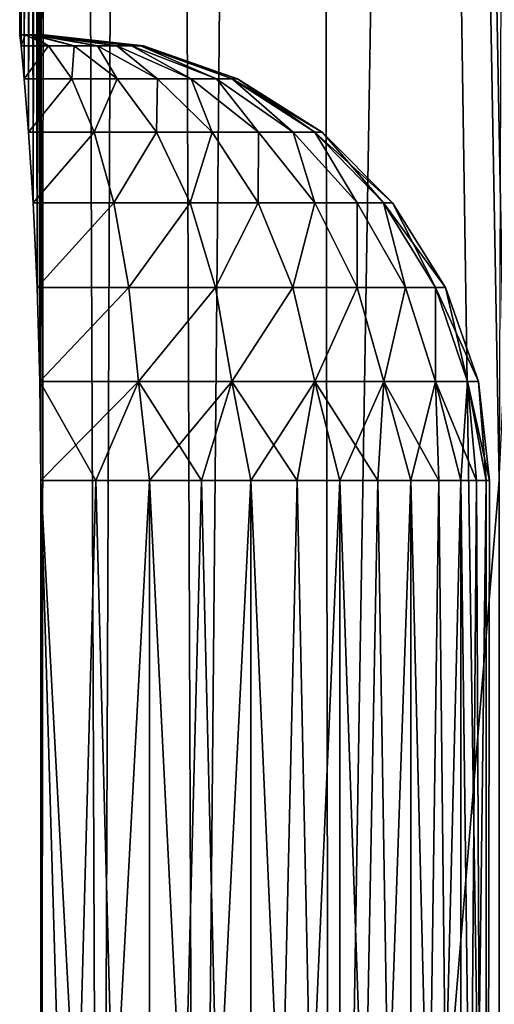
# Model space of a CAD drawing. Header units: millimetres. Extents: x -35 to 35, y -10 to 62.5.
# Tile 2 of 68: x -21 to -19.1, y -3.9 to 0.1. Entities that reach past the tile are written whole.
import ezdxf

# ---------------------------------------------------------------- set-up
doc = ezdxf.new("R2010")
doc.units = ezdxf.units.MM
doc.header["$LTSCALE"] = 65.185185
for name, color, linetype in [('1', 7, 'CONTINUOUS'), ('15', 7, 'CONTINUOUS'), ('33', 7, 'CONTINUOUS')]:
    doc.layers.add(name, color=color, linetype=linetype)

msp = doc.modelspace()

# ---------------------------------------------------------------- linework, layer by layer
at = {"layer": '1', "color": 7, "linetype": 'CONTINUOUS'}
for points in [[(-20.868, 40.5, -2.3513), (-21, 0, 0), (-21, 40.5), (-20.868, 40.5, -2.3513)], [(-20.9998, 0, -0.1), (-21, 0, 0), (-20.868, 40.5, -2.3513), (-20.9998, 0, -0.1)], [(-21, 0, 0), (-20.9998, 0, 0.1), (-21, 40.5), (-21, 0, 0)], [(-20.9998, 0, 0.1), (-20.994, -0.0451, 0.5005), (-21, 40.5), (-20.9998, 0, 0.1)], [(-20.994, -0.0451, 0.5005), (-20.9815, -0.1784, 0.8812), (-21, 40.5), (-20.994, -0.0451, 0.5005)], [(-20.9815, -0.1784, 0.8812), (-20.9644, -0.3932, 1.2224), (-21, 40.5), (-20.9815, -0.1784, 0.8812)], [(-20.9644, -0.3932, 1.2224), (-20.9459, -0.6787, 1.5071), (-21, 40.5), (-20.9644, -0.3932, 1.2224)], [(-20.918, -1.4014, 1.8535), (-20.914, -1.8, 1.8981), (-21, 40.5), (-20.918, -1.4014, 1.8535)], [(-21, 40.5), (-20.914, -1.8, 1.8981), (-20.868, 40.5, 2.3513), (-21, 40.5)], [(-20.9294, -1.0204, 1.721), (-20.918, -1.4014, 1.8535), (-21, 40.5), (-20.9294, -1.0204, 1.721)], [(-20.9459, -0.6787, 1.5071), (-20.9294, -1.0204, 1.721), (-21, 40.5), (-20.9459, -0.6787, 1.5071)], [(-20.994, -0.0451, -0.5005), (-20.9998, 0, -0.1), (-20.868, 40.5, -2.3513), (-20.994, -0.0451, -0.5005)], [(-20.9815, -0.1784, -0.8812), (-20.994, -0.0451, -0.5005), (-20.868, 40.5, -2.3513), (-20.9815, -0.1784, -0.8812)], [(-20.9644, -0.3932, -1.2224), (-20.9815, -0.1784, -0.8812), (-20.868, 40.5, -2.3513), (-20.9644, -0.3932, -1.2224)], [(-20.9459, -0.6787, -1.5071), (-20.9644, -0.3932, -1.2224), (-20.868, 40.5, -2.3513), (-20.9459, -0.6787, -1.5071)], [(-20.9294, -1.0204, -1.721), (-20.9459, -0.6787, -1.5071), (-20.868, 40.5, -2.3513), (-20.9294, -1.0204, -1.721)], [(-20.918, -1.4014, -1.8535), (-20.9294, -1.0204, -1.721), (-20.868, 40.5, -2.3513), (-20.918, -1.4014, -1.8535)], [(-20.914, -1.8, -1.8981), (-20.918, -1.4014, -1.8535), (-20.868, 40.5, -2.3513), (-20.914, -1.8, -1.8981)], [(-20.675, -10, -3.6801), (-20.914, -10, -1.8981), (-20.868, 40.5, -2.3513), (-20.675, -10, -3.6801)], [(-20.914, -10, -1.8981), (-20.914, -1.8, -1.8981), (-20.868, 40.5, -2.3513), (-20.914, -10, -1.8981)], [(-20.868, 40.5, 2.3513), (-20.914, -1.8, 1.8981), (-20.675, -10, 3.6802), (-20.868, 40.5, 2.3513)], [(-20.4735, 40.5, 4.6729), (-20.868, 40.5, 2.3513), (-20.675, -10, 3.6802), (-20.4735, 40.5, 4.6729)], [(-20.4735, 40.5, -4.6729), (-20.675, -10, -3.6801), (-20.868, 40.5, -2.3513), (-20.4735, 40.5, -4.6729)], [(-20.2844, -10, 5.4352), (-20.4735, 40.5, 4.6729), (-20.675, -10, 3.6802), (-20.2844, -10, 5.4352)], [(-20.2844, -10, -5.4352), (-20.675, -10, -3.6801), (-20.4735, 40.5, -4.6729), (-20.2844, -10, -5.4352)], [(-19.8215, 40.5, 6.9359), (-20.4735, 40.5, 4.6729), (-20.2844, -10, 5.4352), (-19.8215, 40.5, 6.9359)], [(-19.8215, 40.5, -6.9359), (-20.2844, -10, -5.4352), (-20.4735, 40.5, -4.6729), (-19.8215, 40.5, -6.9359)], [(-19.7452, -10, 7.1504), (-19.8215, 40.5, 6.9359), (-20.2844, -10, 5.4352), (-19.7452, -10, 7.1504)], [(-19.7452, -10, -7.1504), (-20.2844, -10, -5.4352), (-19.8215, 40.5, -6.9359), (-19.7452, -10, -7.1504)], [(-19.0611, -10, 8.8133), (-19.8215, 40.5, 6.9359), (-19.7452, -10, 7.1504), (-19.0611, -10, 8.8133)], [(-19.0611, -1.8, 8.8133), (-19.8215, 40.5, 6.9359), (-19.0611, -10, 8.8133), (-19.0611, -1.8, 8.8133)], [(-19.0423, -1.4014, 8.8538), (-19.8215, 40.5, 6.9359), (-19.0611, -1.8, 8.8133), (-19.0423, -1.4014, 8.8538)], [(-18.9859, -1.0204, 8.9743), (-19.8215, 40.5, 6.9359), (-19.0423, -1.4014, 8.8538), (-18.9859, -1.0204, 8.9743)], [(-18.9203, 40.5, 9.1116), (-19.8215, 40.5, 6.9359), (-18.9859, -1.0204, 8.9743), (-18.9203, 40.5, 9.1116)], [(-18.9203, 40.5, -9.1116), (-19.7452, -10, -7.1504), (-19.8215, 40.5, -6.9359), (-18.9203, 40.5, -9.1116)], [(-19.0611, -1.8, -8.8133), (-19.7452, -10, -7.1504), (-18.9203, 40.5, -9.1116), (-19.0611, -1.8, -8.8133)], [(-20.914, -1.8, 1.8981), (-20.914, -10, 1.8981), (-20.675, -10, 3.6802), (-20.914, -1.8, 1.8981)], [(-19.0611, -10, -8.8133), (-19.7452, -10, -7.1504), (-19.0611, -1.8, -8.8133), (-19.0611, -10, -8.8133)]]:
    msp.add_3dface(points, dxfattribs=at)
at = {"layer": '15', "color": 7, "linetype": 'CONTINUOUS'}
for points in [[(-20.914, -10, 1.8981), (-20.914, -1.8, 1.8981), (-20.6924, -1.8, 1.8749), (-20.914, -10, 1.8981)], [(-20.475, -10, 1.826), (-20.914, -10, 1.8981), (-20.475, -1.8, 1.826), (-20.475, -10, 1.826)], [(-20.475, -1.8, 1.826), (-20.914, -10, 1.8981), (-20.6924, -1.8, 1.8749), (-20.475, -1.8, 1.826)], [(-20.914, -1.8, -1.8981), (-20.914, -10, -1.8981), (-20.475, -10, -1.826), (-20.914, -1.8, -1.8981)], [(-20.914, -1.8, -1.8981), (-20.475, -10, -1.826), (-20.6924, -1.8, -1.8749), (-20.914, -1.8, -1.8981)], [(-20.6924, -1.8, -1.8749), (-20.475, -10, -1.826), (-20.475, -1.8, -1.826), (-20.6924, -1.8, -1.8749)], [(-20.475, -10, -1.826), (-20.0647, -10, -1.6539), (-20.475, -1.8, -1.826), (-20.475, -10, -1.826)], [(-20.475, -1.8, -1.826), (-20.0647, -10, -1.6539), (-20.2648, -1.8, -1.752), (-20.475, -1.8, -1.826)], [(-20.0647, -10, 1.6539), (-20.475, -10, 1.826), (-20.0648, -1.8, 1.6539), (-20.0647, -10, 1.6539)], [(-20.0648, -1.8, 1.6539), (-20.475, -10, 1.826), (-20.2648, -1.8, 1.752), (-20.0648, -1.8, 1.6539)], [(-20.2648, -1.8, 1.752), (-20.475, -10, 1.826), (-20.475, -1.8, 1.826), (-20.2648, -1.8, 1.752)], [(-20.2648, -1.8, -1.752), (-20.0647, -10, -1.6539), (-20.0648, -1.8, -1.6539), (-20.2648, -1.8, -1.752)], [(-20.0647, -10, -1.6539), (-19.7058, -10, -1.3911), (-20.0648, -1.8, -1.6539), (-20.0647, -10, -1.6539)], [(-20.0648, -1.8, -1.6539), (-19.7058, -10, -1.3911), (-19.8776, -1.8, -1.533), (-20.0648, -1.8, -1.6539)], [(-19.8776, -1.8, 1.533), (-20.0647, -10, 1.6539), (-20.0648, -1.8, 1.6539), (-19.8776, -1.8, 1.533)], [(-19.7058, -10, 1.3911), (-20.0647, -10, 1.6539), (-19.7058, -1.8, 1.3911), (-19.7058, -10, 1.3911)], [(-19.7058, -1.8, 1.3911), (-20.0647, -10, 1.6539), (-19.8776, -1.8, 1.533), (-19.7058, -1.8, 1.3911)], [(-19.8776, -1.8, -1.533), (-19.7058, -10, -1.3911), (-19.7058, -1.8, -1.3911), (-19.8776, -1.8, -1.533)], [(-19.7058, -1.8, -1.3911), (-19.4178, -10, -1.0519), (-19.5518, -1.8, -1.23), (-19.7058, -1.8, -1.3911)], [(-19.7058, -10, -1.3911), (-19.4178, -10, -1.0519), (-19.7058, -1.8, -1.3911), (-19.7058, -10, -1.3911)], [(-19.4178, -10, 1.0519), (-19.7058, -10, 1.3911), (-19.4178, -1.8, 1.0519), (-19.4178, -10, 1.0519)], [(-19.4178, -1.8, 1.0519), (-19.7058, -10, 1.3911), (-19.5518, -1.8, 1.23), (-19.4178, -1.8, 1.0519)], [(-19.5518, -1.8, 1.23), (-19.7058, -10, 1.3911), (-19.7058, -1.8, 1.3911), (-19.5518, -1.8, 1.23)], [(-19.5518, -1.8, -1.23), (-19.4178, -10, -1.0519), (-19.4178, -1.8, -1.0519), (-19.5518, -1.8, -1.23)], [(-19.3055, -1.8, 0.8595), (-19.4178, -10, 1.0519), (-19.4178, -1.8, 1.0519), (-19.3055, -1.8, 0.8595)], [(-19.2165, -1.8, 0.6552), (-19.4178, -10, 1.0519), (-19.3055, -1.8, 0.8595), (-19.2165, -1.8, 0.6552)], [(-19.2165, -10, 0.6552), (-19.4178, -10, 1.0519), (-19.2165, -1.8, 0.6552), (-19.2165, -10, 0.6552)], [(-19.4178, -1.8, -1.0519), (-19.2165, -10, -0.6552), (-19.3055, -1.8, -0.8595), (-19.4178, -1.8, -1.0519)], [(-19.4178, -10, -1.0519), (-19.2165, -10, -0.6552), (-19.4178, -1.8, -1.0519), (-19.4178, -10, -1.0519)], [(-19.3055, -1.8, -0.8595), (-19.2165, -10, -0.6552), (-19.2165, -1.8, -0.6552), (-19.3055, -1.8, -0.8595)], [(-19.2165, -1.8, -0.6552), (-19.1131, -10, -0.2224), (-19.1521, -1.8, -0.4418), (-19.2165, -1.8, -0.6552)], [(-19.2165, -10, -0.6552), (-19.1131, -10, -0.2224), (-19.2165, -1.8, -0.6552), (-19.2165, -10, -0.6552)], [(-19.1131, -10, 0.2224), (-19.2165, -10, 0.6552), (-19.1131, -1.8, 0.2225), (-19.1131, -10, 0.2224)], [(-19.1131, -1.8, 0.2225), (-19.2165, -10, 0.6552), (-19.1521, -1.8, 0.4418), (-19.1131, -1.8, 0.2225)], [(-19.1521, -1.8, 0.4418), (-19.2165, -10, 0.6552), (-19.2165, -1.8, 0.6552), (-19.1521, -1.8, 0.4418)], [(-19.1521, -1.8, -0.4418), (-19.1131, -10, -0.2224), (-19.1131, -1.8, -0.2225), (-19.1521, -1.8, -0.4418)], [(-19.1, -1.8, 0), (-19.1131, -10, 0.2224), (-19.1131, -1.8, 0.2225), (-19.1, -1.8, 0)], [(-19.1131, -10, -0.2224), (-19.1131, -10, 0.2224), (-19.1131, -1.8, -0.2225), (-19.1131, -10, -0.2224)], [(-19.1131, -1.8, -0.2225), (-19.1131, -10, 0.2224), (-19.1, -1.8, 0), (-19.1131, -1.8, -0.2225)]]:
    msp.add_3dface(points, dxfattribs=at)
at = {"layer": '33', "color": 7, "linetype": 'CONTINUOUS'}
for points in [[(-20.9998, 0, -0.1), (-20.994, -0.0451, -0.5005), (-20.9776, 0, -0.0974), (-20.9998, 0, -0.1)], [(-20.994, -0.0451, 0.5005), (-20.9998, 0, 0.1), (-20.9776, 0, 0.0974), (-20.994, -0.0451, 0.5005)], [(-20.9776, 0, -0.0974), (-20.994, -0.0451, -0.5005), (-20.8836, -0.0451, -0.4868), (-20.9776, 0, -0.0974)], [(-20.994, -0.0451, 0.5005), (-20.9776, 0, 0.0974), (-20.8836, -0.0451, 0.4868), (-20.994, -0.0451, 0.5005)], [(-20.9776, 0, 0.0974), (-20.9565, 0, 0.09), (-20.8836, -0.0451, 0.4868), (-20.9776, 0, 0.0974)], [(-20.9565, 0, -0.09), (-20.9776, 0, -0.0974), (-20.8836, -0.0451, -0.4868), (-20.9565, 0, -0.09)], [(-20.9565, 0, 0.09), (-20.9436, 0, 0.0825), (-20.779, -0.0451, 0.4491), (-20.9565, 0, 0.09)], [(-20.8836, -0.0451, 0.4868), (-20.9565, 0, 0.09), (-20.779, -0.0451, 0.4491), (-20.8836, -0.0451, 0.4868)], [(-20.9436, 0, -0.0825), (-20.9565, 0, -0.09), (-20.779, -0.0451, -0.4491), (-20.9436, 0, -0.0825)], [(-20.779, -0.0451, -0.4491), (-20.9565, 0, -0.09), (-20.8836, -0.0451, -0.4868), (-20.779, -0.0451, -0.4491)], [(-20.9436, 0, 0.0825), (-20.9319, 0, 0.0732), (-20.6853, -0.0451, 0.3892), (-20.9436, 0, 0.0825)], [(-20.779, -0.0451, 0.4491), (-20.9436, 0, 0.0825), (-20.6853, -0.0451, 0.3892), (-20.779, -0.0451, 0.4491)], [(-20.9319, 0, -0.0732), (-20.9436, 0, -0.0825), (-20.6853, -0.0451, -0.3892), (-20.9319, 0, -0.0732)], [(-20.6853, -0.0451, -0.3892), (-20.9436, 0, -0.0825), (-20.779, -0.0451, -0.4491), (-20.6853, -0.0451, -0.3892)], [(-20.9319, 0, 0.0732), (-20.9218, 0, 0.0623), (-20.6853, -0.0451, 0.3892), (-20.9319, 0, 0.0732)], [(-20.9218, 0, -0.0623), (-20.9319, 0, -0.0732), (-20.6071, -0.0451, -0.3101), (-20.9218, 0, -0.0623)], [(-20.6071, -0.0451, -0.3101), (-20.9319, 0, -0.0732), (-20.6853, -0.0451, -0.3892), (-20.6071, -0.0451, -0.3101)], [(-20.9218, 0, 0.0623), (-20.9134, 0, 0.0499), (-20.6071, -0.0451, 0.3101), (-20.9218, 0, 0.0623)], [(-20.6853, -0.0451, 0.3892), (-20.9218, 0, 0.0623), (-20.6071, -0.0451, 0.3101), (-20.6853, -0.0451, 0.3892)], [(-20.9134, 0, -0.0499), (-20.9218, 0, -0.0623), (-20.6071, -0.0451, -0.3101), (-20.9134, 0, -0.0499)], [(-20.9134, 0, 0.0499), (-20.9069, 0, 0.0365), (-20.5483, -0.0451, 0.2156), (-20.9134, 0, 0.0499)], [(-20.6071, -0.0451, 0.3101), (-20.9134, 0, 0.0499), (-20.5483, -0.0451, 0.2156), (-20.6071, -0.0451, 0.3101)], [(-20.9069, 0, -0.0365), (-20.9134, 0, -0.0499), (-20.5483, -0.0451, -0.2156), (-20.9069, 0, -0.0365)], [(-20.5483, -0.0451, -0.2156), (-20.9134, 0, -0.0499), (-20.6071, -0.0451, -0.3101), (-20.5483, -0.0451, -0.2156)], [(-20.9025, 0, -0.0222), (-20.9069, 0, -0.0365), (-20.5118, -0.0451, -0.1105), (-20.9025, 0, -0.0222)], [(-20.5118, -0.0451, -0.1105), (-20.9069, 0, -0.0365), (-20.5483, -0.0451, -0.2156), (-20.5118, -0.0451, -0.1105)], [(-20.9069, 0, 0.0365), (-20.9025, 0, 0.0222), (-20.5483, -0.0451, 0.2156), (-20.9069, 0, 0.0365)], [(-20.5483, -0.0451, 0.2156), (-20.9025, 0, 0.0222), (-20.5118, -0.0451, 0.1105), (-20.5483, -0.0451, 0.2156)], [(-20.9003, 0, -0.0075), (-20.9025, 0, -0.0222), (-20.5118, -0.0451, -0.1105), (-20.9003, 0, -0.0075)], [(-20.9025, 0, 0.0222), (-20.9003, 0, 0.0075), (-20.5118, -0.0451, 0.1105), (-20.9025, 0, 0.0222)], [(-20.9003, 0, 0.0075), (-20.9003, 0, -0.0075), (-20.4995, -0.0451), (-20.9003, 0, 0.0075)], [(-20.4995, -0.0451), (-20.9003, 0, -0.0075), (-20.5118, -0.0451, -0.1105), (-20.4995, -0.0451)], [(-20.5118, -0.0451, 0.1105), (-20.9003, 0, 0.0075), (-20.4995, -0.0451), (-20.5118, -0.0451, 0.1105)], [(-20.994, -0.0451, -0.5005), (-20.9815, -0.1784, -0.8812), (-20.8836, -0.0451, -0.4868), (-20.994, -0.0451, -0.5005)], [(-20.9815, -0.1784, 0.8812), (-20.994, -0.0451, 0.5005), (-20.8836, -0.0451, 0.4868), (-20.9815, -0.1784, 0.8812)], [(-20.8836, -0.0451, -0.4868), (-20.9815, -0.1784, -0.8812), (-20.7885, -0.1784, -0.8556), (-20.8836, -0.0451, -0.4868)], [(-20.9815, -0.1784, 0.8812), (-20.8836, -0.0451, 0.4868), (-20.7885, -0.1784, 0.8556), (-20.9815, -0.1784, 0.8812)], [(-20.8836, -0.0451, 0.4868), (-20.779, -0.0451, 0.4491), (-20.7885, -0.1784, 0.8556), (-20.8836, -0.0451, 0.4868)], [(-20.779, -0.0451, -0.4491), (-20.8836, -0.0451, -0.4868), (-20.7885, -0.1784, -0.8556), (-20.779, -0.0451, -0.4491)], [(-20.7885, -0.1784, 0.8556), (-20.779, -0.0451, 0.4491), (-20.6057, -0.1784, 0.7883), (-20.7885, -0.1784, 0.8556)], [(-20.6057, -0.1784, -0.7883), (-20.779, -0.0451, -0.4491), (-20.7885, -0.1784, -0.8556), (-20.6057, -0.1784, -0.7883)], [(-20.779, -0.0451, 0.4491), (-20.6853, -0.0451, 0.3892), (-20.6057, -0.1784, 0.7883), (-20.779, -0.0451, 0.4491)], [(-20.6853, -0.0451, -0.3892), (-20.779, -0.0451, -0.4491), (-20.6057, -0.1784, -0.7883), (-20.6853, -0.0451, -0.3892)], [(-20.6853, -0.0451, 0.3892), (-20.6071, -0.0451, 0.3101), (-20.4423, -0.1784, 0.6824), (-20.6853, -0.0451, 0.3892)], [(-20.6057, -0.1784, 0.7883), (-20.6853, -0.0451, 0.3892), (-20.4423, -0.1784, 0.6824), (-20.6057, -0.1784, 0.7883)], [(-20.6071, -0.0451, -0.3101), (-20.6853, -0.0451, -0.3892), (-20.4423, -0.1784, -0.6824), (-20.6071, -0.0451, -0.3101)], [(-20.4423, -0.1784, -0.6824), (-20.6853, -0.0451, -0.3892), (-20.6057, -0.1784, -0.7883), (-20.4423, -0.1784, -0.6824)], [(-20.6071, -0.0451, 0.3101), (-20.5483, -0.0451, 0.2156), (-20.306, -0.1784, 0.5433), (-20.6071, -0.0451, 0.3101)], [(-20.4423, -0.1784, 0.6824), (-20.6071, -0.0451, 0.3101), (-20.306, -0.1784, 0.5433), (-20.4423, -0.1784, 0.6824)], [(-20.5483, -0.0451, -0.2156), (-20.6071, -0.0451, -0.3101), (-20.306, -0.1784, -0.5433), (-20.5483, -0.0451, -0.2156)], [(-20.306, -0.1784, -0.5433), (-20.6071, -0.0451, -0.3101), (-20.4423, -0.1784, -0.6824), (-20.306, -0.1784, -0.5433)], [(-20.5483, -0.0451, 0.2156), (-20.5118, -0.0451, 0.1105), (-20.2036, -0.1784, 0.3776), (-20.5483, -0.0451, 0.2156)], [(-20.306, -0.1784, 0.5433), (-20.5483, -0.0451, 0.2156), (-20.2036, -0.1784, 0.3776), (-20.306, -0.1784, 0.5433)], [(-20.5118, -0.0451, -0.1105), (-20.5483, -0.0451, -0.2156), (-20.2036, -0.1784, -0.3776), (-20.5118, -0.0451, -0.1105)], [(-20.2036, -0.1784, -0.3776), (-20.5483, -0.0451, -0.2156), (-20.306, -0.1784, -0.5433), (-20.2036, -0.1784, -0.3776)], [(-20.5118, -0.0451, 0.1105), (-20.4995, -0.0451), (-20.1402, -0.1784, 0.1935), (-20.5118, -0.0451, 0.1105)], [(-20.2036, -0.1784, 0.3776), (-20.5118, -0.0451, 0.1105), (-20.1402, -0.1784, 0.1935), (-20.2036, -0.1784, 0.3776)], [(-20.4995, -0.0451), (-20.5118, -0.0451, -0.1105), (-20.1186, -0.1784), (-20.4995, -0.0451)], [(-20.1186, -0.1784), (-20.5118, -0.0451, -0.1105), (-20.1402, -0.1784, -0.1935), (-20.1186, -0.1784)], [(-20.1402, -0.1784, -0.1935), (-20.5118, -0.0451, -0.1105), (-20.2036, -0.1784, -0.3776), (-20.1402, -0.1784, -0.1935)], [(-20.1402, -0.1784, 0.1935), (-20.4995, -0.0451), (-20.1186, -0.1784), (-20.1402, -0.1784, 0.1935)], [(-20.9815, -0.1784, -0.8812), (-20.9644, -0.3932, -1.2224), (-20.7885, -0.1784, -0.8556), (-20.9815, -0.1784, -0.8812)], [(-20.9644, -0.3932, 1.2224), (-20.9815, -0.1784, 0.8812), (-20.7885, -0.1784, 0.8556), (-20.9644, -0.3932, 1.2224)], [(-20.7885, -0.1784, -0.8556), (-20.9644, -0.3932, -1.2224), (-20.6982, -0.3932, -1.1851), (-20.7885, -0.1784, -0.8556)], [(-20.9644, -0.3932, 1.2224), (-20.7885, -0.1784, 0.8556), (-20.6982, -0.3932, 1.1851), (-20.9644, -0.3932, 1.2224)], [(-20.6057, -0.1784, -0.7883), (-20.7885, -0.1784, -0.8556), (-20.6982, -0.3932, -1.1851), (-20.6057, -0.1784, -0.7883)], [(-20.7885, -0.1784, 0.8556), (-20.6057, -0.1784, 0.7883), (-20.6982, -0.3932, 1.1851), (-20.7885, -0.1784, 0.8556)], [(-20.4466, -0.3932, -1.0905), (-20.6057, -0.1784, -0.7883), (-20.6982, -0.3932, -1.1851), (-20.4466, -0.3932, -1.0905)], [(-20.6982, -0.3932, 1.1851), (-20.6057, -0.1784, 0.7883), (-20.4466, -0.3932, 1.0905), (-20.6982, -0.3932, 1.1851)], [(-20.4423, -0.1784, -0.6824), (-20.6057, -0.1784, -0.7883), (-20.4466, -0.3932, -1.0905), (-20.4423, -0.1784, -0.6824)], [(-20.6057, -0.1784, 0.7883), (-20.4423, -0.1784, 0.6824), (-20.4466, -0.3932, 1.0905), (-20.6057, -0.1784, 0.7883)], [(-20.2217, -0.3932, -0.9433), (-20.4423, -0.1784, -0.6824), (-20.4466, -0.3932, -1.0905), (-20.2217, -0.3932, -0.9433)], [(-20.4466, -0.3932, 1.0905), (-20.4423, -0.1784, 0.6824), (-20.2217, -0.3932, 0.9433), (-20.4466, -0.3932, 1.0905)], [(-20.4423, -0.1784, 0.6824), (-20.306, -0.1784, 0.5433), (-20.2217, -0.3932, 0.9433), (-20.4423, -0.1784, 0.6824)], [(-20.306, -0.1784, -0.5433), (-20.4423, -0.1784, -0.6824), (-20.2217, -0.3932, -0.9433), (-20.306, -0.1784, -0.5433)], [(-20.306, -0.1784, 0.5433), (-20.2036, -0.1784, 0.3776), (-20.0344, -0.3932, 0.7505), (-20.306, -0.1784, 0.5433)], [(-20.2217, -0.3932, 0.9433), (-20.306, -0.1784, 0.5433), (-20.0344, -0.3932, 0.7505), (-20.2217, -0.3932, 0.9433)], [(-20.2036, -0.1784, -0.3776), (-20.306, -0.1784, -0.5433), (-20.0344, -0.3932, -0.7505), (-20.2036, -0.1784, -0.3776)], [(-20.0344, -0.3932, -0.7505), (-20.306, -0.1784, -0.5433), (-20.2217, -0.3932, -0.9433), (-20.0344, -0.3932, -0.7505)], [(-20.2036, -0.1784, 0.3776), (-20.1402, -0.1784, 0.1935), (-19.8938, -0.3932, 0.5214), (-20.2036, -0.1784, 0.3776)], [(-20.0344, -0.3932, 0.7505), (-20.2036, -0.1784, 0.3776), (-19.8938, -0.3932, 0.5214), (-20.0344, -0.3932, 0.7505)], [(-20.1402, -0.1784, -0.1935), (-20.2036, -0.1784, -0.3776), (-19.8938, -0.3932, -0.5214), (-20.1402, -0.1784, -0.1935)], [(-19.8938, -0.3932, -0.5214), (-20.2036, -0.1784, -0.3776), (-20.0344, -0.3932, -0.7505), (-19.8938, -0.3932, -0.5214)], [(-20.1402, -0.1784, 0.1935), (-20.1186, -0.1784), (-19.8066, -0.3932, 0.2672), (-20.1402, -0.1784, 0.1935)], [(-19.8938, -0.3932, 0.5214), (-20.1402, -0.1784, 0.1935), (-19.8066, -0.3932, 0.2672), (-19.8938, -0.3932, 0.5214)], [(-20.1186, -0.1784), (-20.1402, -0.1784, -0.1935), (-19.7771, -0.3932), (-20.1186, -0.1784)], [(-19.7771, -0.3932), (-20.1402, -0.1784, -0.1935), (-19.8066, -0.3932, -0.2672), (-19.7771, -0.3932)], [(-19.8066, -0.3932, -0.2672), (-20.1402, -0.1784, -0.1935), (-19.8938, -0.3932, -0.5214), (-19.8066, -0.3932, -0.2672)], [(-19.8066, -0.3932, 0.2672), (-20.1186, -0.1784), (-19.7771, -0.3932), (-19.8066, -0.3932, 0.2672)], [(-20.9644, -0.3932, -1.2224), (-20.9459, -0.6787, -1.5071), (-20.6982, -0.3932, -1.1851), (-20.9644, -0.3932, -1.2224)], [(-20.9459, -0.6787, 1.5071), (-20.9644, -0.3932, 1.2224), (-20.6982, -0.3932, 1.1851), (-20.9459, -0.6787, 1.5071)], [(-20.6982, -0.3932, -1.1851), (-20.9459, -0.6787, -1.5071), (-20.6193, -0.6787, -1.4592), (-20.6982, -0.3932, -1.1851)], [(-20.9459, -0.6787, 1.5071), (-20.6982, -0.3932, 1.1851), (-20.6193, -0.6787, 1.4592), (-20.9459, -0.6787, 1.5071)], [(-20.6982, -0.3932, 1.1851), (-20.4466, -0.3932, 1.0905), (-20.6193, -0.6787, 1.4592), (-20.6982, -0.3932, 1.1851)], [(-20.4466, -0.3932, -1.0905), (-20.6982, -0.3932, -1.1851), (-20.6193, -0.6787, -1.4592), (-20.4466, -0.3932, -1.0905)], [(-20.6193, -0.6787, 1.4592), (-20.4466, -0.3932, 1.0905), (-20.311, -0.6787, 1.3415), (-20.6193, -0.6787, 1.4592)], [(-20.311, -0.6787, -1.3415), (-20.4466, -0.3932, -1.0905), (-20.6193, -0.6787, -1.4592), (-20.311, -0.6787, -1.3415)], [(-20.4466, -0.3932, 1.0905), (-20.2217, -0.3932, 0.9433), (-20.311, -0.6787, 1.3415), (-20.4466, -0.3932, 1.0905)], [(-20.2217, -0.3932, -0.9433), (-20.4466, -0.3932, -1.0905), (-20.311, -0.6787, -1.3415), (-20.2217, -0.3932, -0.9433)], [(-20.311, -0.6787, 1.3415), (-20.2217, -0.3932, 0.9433), (-20.0358, -0.6787, 1.1595), (-20.311, -0.6787, 1.3415)], [(-20.0358, -0.6787, -1.1595), (-20.2217, -0.3932, -0.9433), (-20.311, -0.6787, -1.3415), (-20.0358, -0.6787, -1.1595)], [(-20.2217, -0.3932, 0.9433), (-20.0344, -0.3932, 0.7505), (-20.0358, -0.6787, 1.1595), (-20.2217, -0.3932, 0.9433)], [(-20.0344, -0.3932, -0.7505), (-20.2217, -0.3932, -0.9433), (-20.0358, -0.6787, -1.1595), (-20.0344, -0.3932, -0.7505)], [(-20.0358, -0.6787, 1.1595), (-20.0344, -0.3932, 0.7505), (-19.8066, -0.6787, 0.922), (-20.0358, -0.6787, 1.1595)], [(-19.8066, -0.6787, -0.922), (-20.0344, -0.3932, -0.7505), (-20.0358, -0.6787, -1.1595), (-19.8066, -0.6787, -0.922)], [(-20.0344, -0.3932, 0.7505), (-19.8938, -0.3932, 0.5214), (-19.8066, -0.6787, 0.922), (-20.0344, -0.3932, 0.7505)], [(-19.8938, -0.3932, -0.5214), (-20.0344, -0.3932, -0.7505), (-19.8066, -0.6787, -0.922), (-19.8938, -0.3932, -0.5214)], [(-19.8938, -0.3932, 0.5214), (-19.8066, -0.3932, 0.2672), (-19.6347, -0.6787, 0.6403), (-19.8938, -0.3932, 0.5214)], [(-19.8066, -0.6787, 0.922), (-19.8938, -0.3932, 0.5214), (-19.6347, -0.6787, 0.6403), (-19.8066, -0.6787, 0.922)], [(-19.6347, -0.6787, -0.6403), (-19.8938, -0.3932, -0.5214), (-19.8066, -0.6787, -0.922), (-19.6347, -0.6787, -0.6403)], [(-19.8066, -0.3932, -0.2672), (-19.8938, -0.3932, -0.5214), (-19.6347, -0.6787, -0.6403), (-19.8066, -0.3932, -0.2672)], [(-19.6347, -0.6787, 0.6403), (-19.8066, -0.3932, 0.2672), (-19.5281, -0.6787, 0.328), (-19.6347, -0.6787, 0.6403)], [(-19.8066, -0.3932, 0.2672), (-19.7771, -0.3932), (-19.5281, -0.6787, 0.328), (-19.8066, -0.3932, 0.2672)], [(-19.7771, -0.3932), (-19.8066, -0.3932, -0.2672), (-19.4919, -0.6787), (-19.7771, -0.3932)], [(-19.5281, -0.6787, -0.328), (-19.8066, -0.3932, -0.2672), (-19.6347, -0.6787, -0.6403), (-19.5281, -0.6787, -0.328)], [(-19.4919, -0.6787), (-19.8066, -0.3932, -0.2672), (-19.5281, -0.6787, -0.328), (-19.4919, -0.6787)], [(-19.5281, -0.6787, 0.328), (-19.7771, -0.3932), (-19.4919, -0.6787), (-19.5281, -0.6787, 0.328)], [(-20.9459, -0.6787, -1.5071), (-20.9294, -1.0204, -1.721), (-20.6193, -0.6787, -1.4592), (-20.9459, -0.6787, -1.5071)], [(-20.9294, -1.0204, 1.721), (-20.9459, -0.6787, 1.5071), (-20.6193, -0.6787, 1.4592), (-20.9294, -1.0204, 1.721)], [(-20.6193, -0.6787, -1.4592), (-20.9294, -1.0204, -1.721), (-20.5579, -1.0205, -1.6647), (-20.6193, -0.6787, -1.4592)], [(-20.9294, -1.0204, 1.721), (-20.6193, -0.6787, 1.4592), (-20.5579, -1.0205, 1.6647), (-20.9294, -1.0204, 1.721)], [(-20.6193, -0.6787, 1.4592), (-20.311, -0.6787, 1.3415), (-20.5579, -1.0205, 1.6647), (-20.6193, -0.6787, 1.4592)], [(-20.311, -0.6787, -1.3415), (-20.6193, -0.6787, -1.4592), (-20.5579, -1.0205, -1.6647), (-20.311, -0.6787, -1.3415)], [(-20.5579, -1.0205, 1.6647), (-20.311, -0.6787, 1.3415), (-20.2075, -1.0205, 1.5293), (-20.5579, -1.0205, 1.6647)], [(-20.2075, -1.0205, -1.5293), (-20.311, -0.6787, -1.3415), (-20.5579, -1.0205, -1.6647), (-20.2075, -1.0205, -1.5293)], [(-20.311, -0.6787, 1.3415), (-20.0358, -0.6787, 1.1595), (-20.2075, -1.0205, 1.5293), (-20.311, -0.6787, 1.3415)], [(-20.0358, -0.6787, -1.1595), (-20.311, -0.6787, -1.3415), (-20.2075, -1.0205, -1.5293), (-20.0358, -0.6787, -1.1595)], [(-20.2075, -1.0205, 1.5293), (-20.0358, -0.6787, 1.1595), (-19.8948, -1.0205, 1.3211), (-20.2075, -1.0205, 1.5293)], [(-19.8948, -1.0205, -1.3211), (-20.0358, -0.6787, -1.1595), (-20.2075, -1.0205, -1.5293), (-19.8948, -1.0205, -1.3211)], [(-20.0358, -0.6787, 1.1595), (-19.8066, -0.6787, 0.922), (-19.8948, -1.0205, 1.3211), (-20.0358, -0.6787, 1.1595)], [(-19.8066, -0.6787, -0.922), (-20.0358, -0.6787, -1.1595), (-19.8948, -1.0205, -1.3211), (-19.8066, -0.6787, -0.922)], [(-19.8948, -1.0205, 1.3211), (-19.8066, -0.6787, 0.922), (-19.6347, -1.0205, 1.0501), (-19.8948, -1.0205, 1.3211)], [(-19.6347, -1.0205, -1.0501), (-19.8066, -0.6787, -0.922), (-19.8948, -1.0205, -1.3211), (-19.6347, -1.0205, -1.0501)], [(-19.8066, -0.6787, 0.922), (-19.6347, -0.6787, 0.6403), (-19.6347, -1.0205, 1.0501), (-19.8066, -0.6787, 0.922)], [(-19.6347, -0.6787, -0.6403), (-19.8066, -0.6787, -0.922), (-19.6347, -1.0205, -1.0501), (-19.6347, -0.6787, -0.6403)], [(-19.6347, -0.6787, 0.6403), (-19.5281, -0.6787, 0.328), (-19.4395, -1.0205, 0.7291), (-19.6347, -0.6787, 0.6403)], [(-19.6347, -1.0205, 1.0501), (-19.6347, -0.6787, 0.6403), (-19.4395, -1.0205, 0.7291), (-19.6347, -1.0205, 1.0501)], [(-19.5281, -0.6787, -0.328), (-19.6347, -0.6787, -0.6403), (-19.4395, -1.0205, -0.7291), (-19.5281, -0.6787, -0.328)], [(-19.4395, -1.0205, -0.7291), (-19.6347, -0.6787, -0.6403), (-19.6347, -1.0205, -1.0501), (-19.4395, -1.0205, -0.7291)], [(-19.5281, -0.6787, 0.328), (-19.4919, -0.6787), (-19.3185, -1.0205, 0.3734), (-19.5281, -0.6787, 0.328)], [(-19.4395, -1.0205, 0.7291), (-19.5281, -0.6787, 0.328), (-19.3185, -1.0205, 0.3734), (-19.4395, -1.0205, 0.7291)], [(-19.4919, -0.6787), (-19.5281, -0.6787, -0.328), (-19.2776, -1.0205), (-19.4919, -0.6787)], [(-19.2776, -1.0205), (-19.5281, -0.6787, -0.328), (-19.3185, -1.0205, -0.3734), (-19.2776, -1.0205)], [(-19.3185, -1.0205, -0.3734), (-19.5281, -0.6787, -0.328), (-19.4395, -1.0205, -0.7291), (-19.3185, -1.0205, -0.3734)], [(-19.3185, -1.0205, 0.3734), (-19.4919, -0.6787), (-19.2776, -1.0205), (-19.3185, -1.0205, 0.3734)], [(-20.9294, -1.0204, -1.721), (-20.918, -1.4014, -1.8535), (-20.5579, -1.0205, -1.6647), (-20.9294, -1.0204, -1.721)], [(-20.918, -1.4014, 1.8535), (-20.9294, -1.0204, 1.721), (-20.5579, -1.0205, 1.6647), (-20.918, -1.4014, 1.8535)], [(-20.5579, -1.0205, -1.6647), (-20.918, -1.4014, -1.8535), (-20.519, -1.4014, -1.7919), (-20.5579, -1.0205, -1.6647)], [(-20.918, -1.4014, 1.8535), (-20.5579, -1.0205, 1.6647), (-20.519, -1.4014, 1.7919), (-20.918, -1.4014, 1.8535)], [(-20.2075, -1.0205, -1.5293), (-20.5579, -1.0205, -1.6647), (-20.519, -1.4014, -1.7919), (-20.2075, -1.0205, -1.5293)], [(-20.5579, -1.0205, 1.6647), (-20.2075, -1.0205, 1.5293), (-20.519, -1.4014, 1.7919), (-20.5579, -1.0205, 1.6647)], [(-20.1427, -1.4014, -1.6454), (-20.2075, -1.0205, -1.5293), (-20.519, -1.4014, -1.7919), (-20.1427, -1.4014, -1.6454)], [(-20.519, -1.4014, 1.7919), (-20.2075, -1.0205, 1.5293), (-20.1427, -1.4014, 1.6454), (-20.519, -1.4014, 1.7919)], [(-19.8948, -1.0205, -1.3211), (-20.2075, -1.0205, -1.5293), (-20.1427, -1.4014, -1.6454), (-19.8948, -1.0205, -1.3211)], [(-20.2075, -1.0205, 1.5293), (-19.8948, -1.0205, 1.3211), (-20.1427, -1.4014, 1.6454), (-20.2075, -1.0205, 1.5293)], [(-19.807, -1.4014, -1.4209), (-19.8948, -1.0205, -1.3211), (-20.1427, -1.4014, -1.6454), (-19.807, -1.4014, -1.4209)], [(-20.1427, -1.4014, 1.6454), (-19.8948, -1.0205, 1.3211), (-19.807, -1.4014, 1.4209), (-20.1427, -1.4014, 1.6454)], [(-19.6347, -1.0205, -1.0501), (-19.8948, -1.0205, -1.3211), (-19.807, -1.4014, -1.4209), (-19.6347, -1.0205, -1.0501)], [(-19.8948, -1.0205, 1.3211), (-19.6347, -1.0205, 1.0501), (-19.807, -1.4014, 1.4209), (-19.8948, -1.0205, 1.3211)], [(-19.5278, -1.4014, -1.1291), (-19.6347, -1.0205, -1.0501), (-19.807, -1.4014, -1.4209), (-19.5278, -1.4014, -1.1291)], [(-19.807, -1.4014, 1.4209), (-19.6347, -1.0205, 1.0501), (-19.5278, -1.4014, 1.1291), (-19.807, -1.4014, 1.4209)], [(-19.4395, -1.0205, -0.7291), (-19.6347, -1.0205, -1.0501), (-19.5278, -1.4014, -1.1291), (-19.4395, -1.0205, -0.7291)], [(-19.6347, -1.0205, 1.0501), (-19.4395, -1.0205, 0.7291), (-19.5278, -1.4014, 1.1291), (-19.6347, -1.0205, 1.0501)], [(-19.3184, -1.4014, -0.7838), (-19.4395, -1.0205, -0.7291), (-19.5278, -1.4014, -1.1291), (-19.3184, -1.4014, -0.7838)], [(-19.5278, -1.4014, 1.1291), (-19.4395, -1.0205, 0.7291), (-19.3184, -1.4014, 0.7838), (-19.5278, -1.4014, 1.1291)], [(-19.3185, -1.0205, -0.3734), (-19.4395, -1.0205, -0.7291), (-19.3184, -1.4014, -0.7838), (-19.3185, -1.0205, -0.3734)], [(-19.4395, -1.0205, 0.7291), (-19.3185, -1.0205, 0.3734), (-19.3184, -1.4014, 0.7838), (-19.4395, -1.0205, 0.7291)], [(-19.2776, -1.0205), (-19.3185, -1.0205, -0.3734), (-19.1447, -1.4014), (-19.2776, -1.0205)], [(-19.1447, -1.4014), (-19.3185, -1.0205, -0.3734), (-19.1886, -1.4014, -0.4014), (-19.1447, -1.4014)], [(-19.1886, -1.4014, -0.4014), (-19.3185, -1.0205, -0.3734), (-19.3184, -1.4014, -0.7838), (-19.1886, -1.4014, -0.4014)], [(-19.3185, -1.0205, 0.3734), (-19.2776, -1.0205), (-19.1886, -1.4014, 0.4014), (-19.3185, -1.0205, 0.3734)], [(-19.3184, -1.4014, 0.7838), (-19.3185, -1.0205, 0.3734), (-19.1886, -1.4014, 0.4014), (-19.3184, -1.4014, 0.7838)], [(-19.1886, -1.4014, 0.4014), (-19.2776, -1.0205), (-19.1447, -1.4014), (-19.1886, -1.4014, 0.4014)], [(-20.918, -1.4014, -1.8535), (-20.914, -1.8, -1.8981), (-20.6924, -1.8, -1.8749), (-20.918, -1.4014, -1.8535)], [(-20.918, -1.4014, -1.8535), (-20.6924, -1.8, -1.8749), (-20.519, -1.4014, -1.7919), (-20.918, -1.4014, -1.8535)], [(-20.914, -1.8, 1.8981), (-20.918, -1.4014, 1.8535), (-20.519, -1.4014, 1.7919), (-20.914, -1.8, 1.8981)], [(-20.6924, -1.8, 1.8749), (-20.914, -1.8, 1.8981), (-20.519, -1.4014, 1.7919), (-20.6924, -1.8, 1.8749)], [(-20.6924, -1.8, -1.8749), (-20.475, -1.8, -1.826), (-20.519, -1.4014, -1.7919), (-20.6924, -1.8, -1.8749)], [(-20.475, -1.8, 1.826), (-20.6924, -1.8, 1.8749), (-20.519, -1.4014, 1.7919), (-20.475, -1.8, 1.826)], [(-20.2648, -1.8, -1.752), (-20.1427, -1.4014, -1.6454), (-20.519, -1.4014, -1.7919), (-20.2648, -1.8, -1.752)], [(-20.475, -1.8, -1.826), (-20.2648, -1.8, -1.752), (-20.519, -1.4014, -1.7919), (-20.475, -1.8, -1.826)], [(-20.475, -1.8, 1.826), (-20.519, -1.4014, 1.7919), (-20.1427, -1.4014, 1.6454), (-20.475, -1.8, 1.826)], [(-20.2648, -1.8, 1.752), (-20.475, -1.8, 1.826), (-20.1427, -1.4014, 1.6454), (-20.2648, -1.8, 1.752)], [(-20.2648, -1.8, -1.752), (-20.0648, -1.8, -1.6539), (-20.1427, -1.4014, -1.6454), (-20.2648, -1.8, -1.752)], [(-20.0648, -1.8, 1.6539), (-20.2648, -1.8, 1.752), (-20.1427, -1.4014, 1.6454), (-20.0648, -1.8, 1.6539)], [(-19.8776, -1.8, -1.533), (-19.807, -1.4014, -1.4209), (-20.1427, -1.4014, -1.6454), (-19.8776, -1.8, -1.533)], [(-20.0648, -1.8, -1.6539), (-19.8776, -1.8, -1.533), (-20.1427, -1.4014, -1.6454), (-20.0648, -1.8, -1.6539)], [(-20.0648, -1.8, 1.6539), (-20.1427, -1.4014, 1.6454), (-19.807, -1.4014, 1.4209), (-20.0648, -1.8, 1.6539)], [(-19.8776, -1.8, 1.533), (-20.0648, -1.8, 1.6539), (-19.807, -1.4014, 1.4209), (-19.8776, -1.8, 1.533)], [(-19.8776, -1.8, -1.533), (-19.7058, -1.8, -1.3911), (-19.807, -1.4014, -1.4209), (-19.8776, -1.8, -1.533)], [(-19.7058, -1.8, 1.3911), (-19.8776, -1.8, 1.533), (-19.807, -1.4014, 1.4209), (-19.7058, -1.8, 1.3911)], [(-19.5518, -1.8, -1.23), (-19.5278, -1.4014, -1.1291), (-19.807, -1.4014, -1.4209), (-19.5518, -1.8, -1.23)], [(-19.7058, -1.8, -1.3911), (-19.5518, -1.8, -1.23), (-19.807, -1.4014, -1.4209), (-19.7058, -1.8, -1.3911)], [(-19.7058, -1.8, 1.3911), (-19.807, -1.4014, 1.4209), (-19.5278, -1.4014, 1.1291), (-19.7058, -1.8, 1.3911)], [(-19.5518, -1.8, 1.23), (-19.7058, -1.8, 1.3911), (-19.5278, -1.4014, 1.1291), (-19.5518, -1.8, 1.23)], [(-19.5518, -1.8, -1.23), (-19.4178, -1.8, -1.0519), (-19.5278, -1.4014, -1.1291), (-19.5518, -1.8, -1.23)], [(-19.4178, -1.8, 1.0519), (-19.5518, -1.8, 1.23), (-19.5278, -1.4014, 1.1291), (-19.4178, -1.8, 1.0519)], [(-19.3055, -1.8, -0.8595), (-19.3184, -1.4014, -0.7838), (-19.5278, -1.4014, -1.1291), (-19.3055, -1.8, -0.8595)], [(-19.4178, -1.8, -1.0519), (-19.3055, -1.8, -0.8595), (-19.5278, -1.4014, -1.1291), (-19.4178, -1.8, -1.0519)], [(-19.4178, -1.8, 1.0519), (-19.5278, -1.4014, 1.1291), (-19.3184, -1.4014, 0.7838), (-19.4178, -1.8, 1.0519)], [(-19.3055, -1.8, 0.8595), (-19.4178, -1.8, 1.0519), (-19.3184, -1.4014, 0.7838), (-19.3055, -1.8, 0.8595)], [(-19.2165, -1.8, -0.6552), (-19.1521, -1.8, -0.4418), (-19.3184, -1.4014, -0.7838), (-19.2165, -1.8, -0.6552)], [(-19.3055, -1.8, -0.8595), (-19.2165, -1.8, -0.6552), (-19.3184, -1.4014, -0.7838), (-19.3055, -1.8, -0.8595)], [(-19.2165, -1.8, 0.6552), (-19.3184, -1.4014, 0.7838), (-19.1886, -1.4014, 0.4014), (-19.2165, -1.8, 0.6552)], [(-19.2165, -1.8, 0.6552), (-19.3055, -1.8, 0.8595), (-19.3184, -1.4014, 0.7838), (-19.2165, -1.8, 0.6552)], [(-19.1521, -1.8, -0.4418), (-19.1886, -1.4014, -0.4014), (-19.3184, -1.4014, -0.7838), (-19.1521, -1.8, -0.4418)], [(-19.1521, -1.8, 0.4418), (-19.2165, -1.8, 0.6552), (-19.1886, -1.4014, 0.4014), (-19.1521, -1.8, 0.4418)], [(-19.1521, -1.8, -0.4418), (-19.1131, -1.8, -0.2225), (-19.1886, -1.4014, -0.4014), (-19.1521, -1.8, -0.4418)], [(-19.1131, -1.8, 0.2225), (-19.1886, -1.4014, 0.4014), (-19.1447, -1.4014), (-19.1131, -1.8, 0.2225)], [(-19.1131, -1.8, 0.2225), (-19.1521, -1.8, 0.4418), (-19.1886, -1.4014, 0.4014), (-19.1131, -1.8, 0.2225)], [(-19.1, -1.8, 0), (-19.1447, -1.4014), (-19.1886, -1.4014, -0.4014), (-19.1, -1.8, 0)], [(-19.1131, -1.8, -0.2225), (-19.1, -1.8, 0), (-19.1886, -1.4014, -0.4014), (-19.1131, -1.8, -0.2225)], [(-19.1, -1.8, 0), (-19.1131, -1.8, 0.2225), (-19.1447, -1.4014), (-19.1, -1.8, 0)]]:
    msp.add_3dface(points, dxfattribs=at)

doc.saveas('drawing.dxf')
